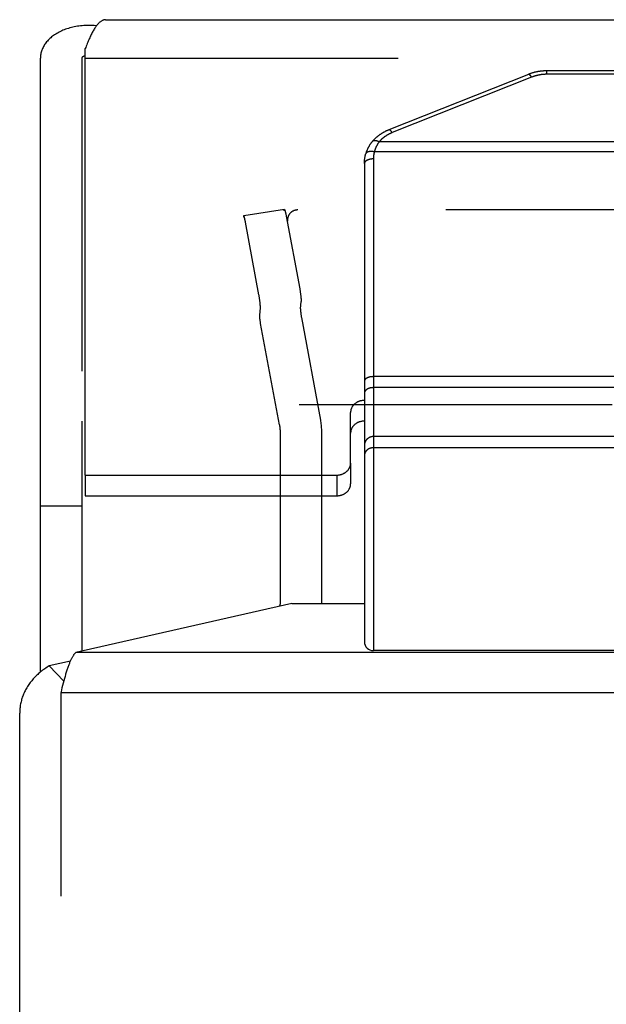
# Model space of a CAD drawing. Header units: inches. Extents: x 0 to 82.5, y 0 to 53.4.
# Tile 107 of 128: x 64 to 64.9, y 32.6 to 34. Entities that reach past the tile are written whole.
import ezdxf

# ---------------------------------------------------------------- set-up
doc = ezdxf.new("R2010")
doc.units = ezdxf.units.IN
doc.header["$LTSCALE"] = 4.538835
doc.header["$MEASUREMENT"] = 0
doc.linetypes.add('HIDDEN', pattern=[0.2, 0.1, -0.1])
doc.layers.get('0').update_dxf_attribs({"linetype": 'CONTINUOUS'})
doc.layers.add('DEFAULT_2', color=8, linetype='HIDDEN')
doc.layers.add('DOOR_ASSEMBLY', color=7, linetype='CONTINUOUS')

msp = doc.modelspace()

# ---------------------------------------------------------------- linework, layer by layer
at = {"color": 3, "linetype": 'Continuous'}
for p, q in [((64.4121, 33.3266), (64.4121, 33.1693)), ((64.4293, 33.1702), (64.1159, 33.0992)), ((64.4293, 33.1702), (64.5345, 33.1702)), ((79.953, 33.0992), (64.1159, 33.0992)), ((64.1082, 33.0869), (64.0773, 33.0799)), ((64.0945, 33.041), (64.0954, 33.0447)), ((64.0954, 33.0447), (64.0963, 33.0484)), ((64.0963, 33.0484), (64.0972, 33.0519)), ((64.0972, 33.0519), (64.098, 33.0554)), ((64.098, 33.0554), (64.0989, 33.0588)), ((79.9745, 33.041), (64.0945, 33.041)), ((64.0345, 22.7607), (64.0345, 33.0115))]:
    msp.add_line(p, q, dxfattribs=at)
at = {"color": 7, "linetype": 'Continuous'}
for p, q in [((64.4721, 33.1993), (64.4721, 33.1693)), ((64.0987, 33.0578), (64.0773, 33.0799))]:
    msp.add_line(p, q, dxfattribs=at)
at = {"color": 3, "linetype": 'Continuous'}
for points in [[(64.4118, 33.1662), (64.4119, 33.1666), (64.412, 33.1673), (64.4121, 33.168), (64.4121, 33.1686), (64.4121, 33.1693)], [(64.0989, 33.0588), (64.0998, 33.0621), (64.1003, 33.0636), (64.1007, 33.0652), (64.1012, 33.0668), (64.1016, 33.0683), (64.1021, 33.0698), (64.1025, 33.0712), (64.103, 33.0726), (64.1034, 33.074), (64.1039, 33.0754), (64.1043, 33.0767), (64.1047, 33.078), (64.1052, 33.0793), (64.1056, 33.0805), (64.1061, 33.0817), (64.1065, 33.0829), (64.107, 33.084), (64.1074, 33.0851), (64.1079, 33.0862), (64.1083, 33.0872), (64.1088, 33.0882), (64.1092, 33.0892), (64.1097, 33.0901), (64.1101, 33.091), (64.1106, 33.0918), (64.111, 33.0927), (64.1114, 33.0934), (64.1119, 33.0942), (64.1123, 33.0949), (64.1128, 33.0956), (64.1132, 33.0962), (64.1137, 33.0968), (64.1141, 33.0973), (64.1146, 33.0978), (64.115, 33.0983), (64.1155, 33.0988), (64.1159, 33.0992)], [(64.0773, 33.0799), (64.0757, 33.0789), (64.0741, 33.0779), (64.0724, 33.0768), (64.0709, 33.0757), (64.0693, 33.0747), (64.0678, 33.0735), (64.0663, 33.0724), (64.0648, 33.0712), (64.0634, 33.07), (64.062, 33.0688), (64.0606, 33.0676), (64.0593, 33.0663), (64.058, 33.0651), (64.0567, 33.0638), (64.0554, 33.0624), (64.0542, 33.0611), (64.053, 33.0598), (64.0519, 33.0584), (64.0508, 33.057), (64.0497, 33.0556), (64.0486, 33.0542), (64.0476, 33.0527), (64.0467, 33.0513), (64.0457, 33.0498), (64.0448, 33.0483), (64.0439, 33.0468), (64.0431, 33.0453), (64.0423, 33.0438), (64.0416, 33.0422), (64.0408, 33.0407), (64.0402, 33.0391), (64.0395, 33.0375), (64.0389, 33.036), (64.0383, 33.0344), (64.0378, 33.0328), (64.0373, 33.0312), (64.0369, 33.0296), (64.0365, 33.0279), (64.0361, 33.0263), (64.0357, 33.0247), (64.0354, 33.023), (64.0352, 33.0214), (64.035, 33.0197), (64.0348, 33.0181), (64.0347, 33.0164), (64.0346, 33.0148), (64.0345, 33.0131), (64.0345, 33.0115)]]:
    msp.add_lwpolyline(points, dxfattribs=at)
at = {"layer": 'DEFAULT_2', "color": 8, "linetype": 'HIDDEN'}
for p, q in [((64.4185, 33.7417), (64.3594, 33.7327)), ((64.4202, 33.7367), (64.4204, 33.736)), ((64.4204, 33.736), (64.4206, 33.7353)), ((64.4206, 33.7353), (64.4207, 33.7345)), ((64.4207, 33.7345), (64.4209, 33.7337)), ((64.4209, 33.7337), (64.421, 33.7329)), ((64.421, 33.7329), (64.4212, 33.7321)), ((64.4212, 33.7321), (64.4406, 33.6269)), ((79.631, 33.7412), (64.438, 33.7412)), ((64.3613, 33.727), (64.3612, 33.7276)), ((64.3615, 33.7262), (64.3613, 33.727)), ((64.3619, 33.7243), (64.3617, 33.7251)), ((64.362, 33.7235), (64.3619, 33.7243)), ((64.3815, 33.6179), (64.362, 33.7235)), ((64.3817, 33.617), (64.3815, 33.6179)), ((64.3818, 33.6162), (64.3817, 33.617)), ((64.382, 33.6153), (64.3818, 33.6162)), ((64.4406, 33.6269), (64.4408, 33.6261)), ((64.4408, 33.6261), (64.4409, 33.6252)), ((64.4409, 33.6252), (64.4411, 33.6243)), ((64.4411, 33.6243), (64.4412, 33.6234)), ((64.4412, 33.6234), (64.4414, 33.6225)), ((64.4414, 33.6225), (64.4415, 33.6216)), ((64.4415, 33.6216), (64.4416, 33.6207)), ((64.4416, 33.6207), (64.4417, 33.6198)), ((64.4417, 33.6198), (64.4419, 33.619)), ((64.4419, 33.619), (64.442, 33.6181)), ((64.442, 33.6181), (64.4421, 33.6172)), ((64.4422, 33.616), (64.4423, 33.6152)), ((64.3821, 33.6144), (64.382, 33.6153)), ((64.3823, 33.6135), (64.3821, 33.6144)), ((64.3824, 33.6126), (64.3823, 33.6135)), ((64.3825, 33.6117), (64.3824, 33.6126)), ((64.3827, 33.6108), (64.3825, 33.6117)), ((64.3828, 33.6099), (64.3827, 33.6108)), ((64.3829, 33.6091), (64.3828, 33.6099)), ((64.383, 33.6082), (64.3829, 33.6091)), ((64.3832, 33.6062), (64.3831, 33.607)), ((64.3833, 33.6054), (64.3832, 33.6062)), ((64.3834, 33.6046), (64.3833, 33.6054)), ((64.4418, 33.5978), (64.4427, 33.6082)), ((64.4423, 33.6152), (64.4424, 33.6144)), ((64.3827, 33.5888), (64.3836, 33.5992)), ((64.442, 33.5933), (64.4421, 33.5927)), ((64.4421, 33.5927), (64.4421, 33.5921)), ((64.4421, 33.5921), (64.4422, 33.5914)), ((64.4422, 33.5914), (64.4423, 33.5908)), ((64.4423, 33.5908), (64.4424, 33.5901)), ((64.4424, 33.5901), (64.4425, 33.5894)), ((64.4425, 33.5894), (64.4426, 33.5888)), ((64.4426, 33.5888), (64.4427, 33.5881)), ((64.4427, 33.5881), (64.4428, 33.5874)), ((64.4428, 33.5874), (64.4429, 33.5867)), ((64.383, 33.5837), (64.3829, 33.5843)), ((64.383, 33.583), (64.383, 33.5837)), ((64.3831, 33.5824), (64.383, 33.583)), ((64.3832, 33.5817), (64.3831, 33.5824)), ((64.3833, 33.5811), (64.3832, 33.5817)), ((64.3834, 33.5804), (64.3833, 33.5811)), ((64.3835, 33.5797), (64.3834, 33.5804)), ((64.3836, 33.5791), (64.3835, 33.5797)), ((64.3837, 33.5784), (64.3836, 33.5791)), ((64.3838, 33.5777), (64.3837, 33.5784)), ((64.3839, 33.5771), (64.3838, 33.5777)), ((64.384, 33.5764), (64.3839, 33.5771)), ((64.4112, 33.4293), (64.384, 33.5764)), ((64.4429, 33.5867), (64.443, 33.5861)), ((64.443, 33.5861), (64.4431, 33.5854)), ((64.4431, 33.5854), (64.4707, 33.4364)), ((64.4399, 33.4588), (79.6291, 33.4588)), ((64.4121, 33.4194), (64.4121, 33.3266)), ((64.4721, 33.4194), (64.4721, 33.1993)), ((64.0945, 22.7607), (64.0945, 33.041))]:
    msp.add_line(p, q, dxfattribs=at)
for points in [[(64.3594, 33.7327), (64.3594, 33.7327), (64.3593, 33.7327), (64.3593, 33.7327), (64.3593, 33.7326), (64.3592, 33.7326), (64.3592, 33.7325), (64.3592, 33.7324), (64.3592, 33.7323), (64.3591, 33.7322), (64.3591, 33.7321), (64.3591, 33.732), (64.3591, 33.7318), (64.3591, 33.7317), (64.3591, 33.7315), (64.3591, 33.7313), (64.359, 33.7311), (64.359, 33.7309), (64.359, 33.7307)], [(64.3612, 33.7276), (64.3611, 33.728), (64.361, 33.7283), (64.3609, 33.7286), (64.3609, 33.7289), (64.3608, 33.7292), (64.3607, 33.7295), (64.3606, 33.7298), (64.3606, 33.73), (64.3605, 33.7303), (64.3604, 33.7305), (64.3604, 33.7307), (64.3603, 33.731), (64.3602, 33.7312), (64.3602, 33.7314), (64.3601, 33.7315), (64.36, 33.7317), (64.36, 33.7319), (64.3599, 33.732), (64.3599, 33.7321), (64.3598, 33.7322), (64.3597, 33.7324), (64.3597, 33.7324), (64.3596, 33.7325), (64.3596, 33.7326), (64.3595, 33.7326), (64.3595, 33.7327), (64.3595, 33.7327), (64.3594, 33.7327), (64.3594, 33.7327)], [(64.4181, 33.7397), (64.4181, 33.7399), (64.4181, 33.7401), (64.4181, 33.7403), (64.4182, 33.7405), (64.4182, 33.7407), (64.4182, 33.7408), (64.4182, 33.741), (64.4182, 33.7411), (64.4182, 33.7412), (64.4182, 33.7413), (64.4183, 33.7414), (64.4183, 33.7415), (64.4183, 33.7416), (64.4184, 33.7416), (64.4184, 33.7417), (64.4184, 33.7417), (64.4185, 33.7417), (64.4185, 33.7417)], [(64.4185, 33.7417), (64.4185, 33.7417), (64.4185, 33.7417), (64.4186, 33.7417), (64.4186, 33.7417), (64.4187, 33.7416), (64.4187, 33.7415), (64.4188, 33.7415), (64.4188, 33.7414), (64.4189, 33.7413), (64.4189, 33.7412), (64.419, 33.741), (64.4191, 33.7409), (64.4191, 33.7407), (64.4192, 33.7406), (64.4192, 33.7404), (64.4193, 33.7402), (64.4194, 33.74), (64.4194, 33.7398), (64.4195, 33.7395), (64.4196, 33.7393), (64.4197, 33.739), (64.4197, 33.7388), (64.4198, 33.7385), (64.4199, 33.7382), (64.4199, 33.7379), (64.42, 33.7376), (64.4201, 33.7373), (64.4202, 33.737), (64.4202, 33.7367)], [(64.438, 33.7412), (64.4375, 33.7412), (64.4371, 33.7412), (64.4366, 33.7412), (64.4362, 33.7411), (64.4357, 33.7411), (64.4353, 33.741), (64.4349, 33.7409), (64.4344, 33.7408), (64.434, 33.7407), (64.4336, 33.7406), (64.4331, 33.7405), (64.4327, 33.7403), (64.4323, 33.7402), (64.4319, 33.74), (64.4315, 33.7398), (64.4311, 33.7396), (64.4307, 33.7394), (64.4303, 33.7392), (64.4299, 33.739), (64.4295, 33.7388), (64.4291, 33.7385), (64.4288, 33.7383), (64.4284, 33.738), (64.4281, 33.7377), (64.4278, 33.7374), (64.4274, 33.7371), (64.4271, 33.7368), (64.4268, 33.7365), (64.4265, 33.7362), (64.4262, 33.7359), (64.426, 33.7355), (64.4257, 33.7352), (64.4254, 33.7348), (64.4252, 33.7345), (64.425, 33.7341), (64.4248, 33.7338), (64.4245, 33.7334), (64.4244, 33.733), (64.4242, 33.7326), (64.424, 33.7322), (64.4238, 33.7318), (64.4237, 33.7314), (64.4236, 33.731), (64.4235, 33.7306), (64.4233, 33.7302), (64.4233, 33.7298), (64.4232, 33.7294), (64.4231, 33.7289), (64.4231, 33.7285), (64.423, 33.7281), (64.423, 33.7277), (64.423, 33.7272), (64.423, 33.7271)], [(64.3617, 33.7251), (64.3616, 33.7255), (64.3615, 33.7262)], [(64.423, 33.7271), (64.423, 33.7268), (64.423, 33.7264), (64.423, 33.726), (64.4231, 33.7256), (64.4231, 33.7251), (64.4232, 33.7247)], [(64.4421, 33.6172), (64.4422, 33.6164), (64.4422, 33.616)], [(64.3831, 33.607), (64.3831, 33.6074), (64.383, 33.6082)], [(64.3836, 33.5992), (64.3836, 33.5994), (64.3836, 33.5996), (64.3836, 33.5997), (64.3836, 33.5999), (64.3836, 33.6002), (64.3836, 33.6004), (64.3836, 33.6006), (64.3836, 33.6009), (64.3836, 33.6011), (64.3836, 33.6014), (64.3836, 33.6017), (64.3836, 33.602), (64.3836, 33.6023), (64.3835, 33.6026), (64.3835, 33.6029), (64.3835, 33.6032), (64.3835, 33.6036), (64.3834, 33.6039), (64.3834, 33.6046)], [(64.4424, 33.6144), (64.4425, 33.6137), (64.4425, 33.6133)], [(64.4425, 33.6133), (64.4426, 33.6126), (64.4426, 33.6122), (64.4426, 33.6119), (64.4426, 33.6116), (64.4426, 33.6113), (64.4427, 33.611), (64.4427, 33.6107), (64.4427, 33.6104), (64.4427, 33.6101), (64.4427, 33.6099), (64.4427, 33.6096), (64.4427, 33.6094), (64.4427, 33.6092), (64.4427, 33.609), (64.4427, 33.6088), (64.4427, 33.6086), (64.4427, 33.6084), (64.4427, 33.6082)], [(64.3829, 33.5843), (64.3829, 33.5848), (64.3828, 33.5851), (64.3828, 33.5854), (64.3828, 33.5857), (64.3828, 33.5859), (64.3827, 33.5862), (64.3827, 33.5864), (64.3827, 33.5867), (64.3827, 33.5869), (64.3827, 33.5871), (64.3827, 33.5873), (64.3827, 33.5875), (64.3827, 33.5877), (64.3827, 33.5879), (64.3827, 33.5881), (64.3827, 33.5883), (64.3827, 33.5884), (64.3827, 33.5886), (64.3827, 33.5887), (64.3827, 33.5888)], [(64.4418, 33.5978), (64.4418, 33.5977), (64.4418, 33.5976), (64.4418, 33.5974), (64.4417, 33.5973), (64.4417, 33.5971), (64.4417, 33.5969), (64.4418, 33.5968), (64.4418, 33.5966), (64.4418, 33.5964), (64.4418, 33.5961), (64.4418, 33.5959), (64.4418, 33.5957), (64.4418, 33.5955), (64.4418, 33.5952), (64.4418, 33.595), (64.4419, 33.5947), (64.4419, 33.5944), (64.4419, 33.5941), (64.4419, 33.5939), (64.442, 33.5933)], [(64.4707, 33.4364), (64.471, 33.4346), (64.4712, 33.4327), (64.4715, 33.4308), (64.4717, 33.4289), (64.4718, 33.427), (64.472, 33.4251), (64.4721, 33.4232), (64.4721, 33.4213), (64.4721, 33.4194)], [(64.4112, 33.4293), (64.4114, 33.4281), (64.4116, 33.4268), (64.4118, 33.4256), (64.4119, 33.4244), (64.412, 33.4231), (64.4121, 33.4219), (64.4121, 33.4206), (64.4121, 33.4194)]]:
    msp.add_lwpolyline(points, dxfattribs=at)
at = {"layer": 'DOOR_ASSEMBLY', "color": 3, "linetype": 'Continuous'}
for p, q in [((64.1591, 34.0171), (79.9098, 34.0171)), ((64.1295, 33.3566), (64.1295, 33.9751)), ((64.0645, 33.0709), (64.0645, 33.9611)), ((64.5145, 33.374), (64.5145, 33.4476)), ((64.1295, 33.3566), (64.4945, 33.3566))]:
    msp.add_line(p, q, dxfattribs=at)
at = {"layer": 'DOOR_ASSEMBLY', "color": 8, "linetype": 'HIDDEN'}
for p, q in [((64.1245, 33.9611), (64.1245, 33.4346)), ((64.1295, 33.9611), (79.9395, 33.9611))]:
    msp.add_line(p, q, dxfattribs=at)
at = {"layer": 'DOOR_ASSEMBLY', "color": 7, "linetype": 'Continuous'}
for p, q in [((64.7723, 33.9378), (64.57, 33.8573)), ((64.7771, 33.9338), (64.5748, 33.8533)), ((64.7992, 33.9379), (64.7992, 33.9429)), ((65.7697, 33.9429), (64.7992, 33.9429)), ((65.7697, 33.9379), (64.7992, 33.9379)), ((66.0132, 33.8399), (64.5558, 33.8399)), ((66.02, 33.8255), (64.5489, 33.8255)), ((64.5345, 33.8086), (64.5345, 33.115)), ((64.5475, 33.8151), (64.5475, 33.102)), ((66.0215, 33.4994), (64.5473, 33.4994)), ((66.0215, 33.4835), (64.5475, 33.4835)), ((64.1245, 33.4346), (64.1245, 33.1011)), ((64.9095, 33.4124), (64.5475, 33.4124)), ((64.5349, 33.3878), (64.5348, 33.3876)), ((64.5348, 33.3876), (64.5348, 33.3874)), ((64.535, 33.3881), (64.5349, 33.3879)), ((64.5349, 33.3879), (64.5349, 33.3877)), ((64.5351, 33.3883), (64.535, 33.3881)), ((64.5352, 33.3887), (64.5351, 33.3885)), ((64.5351, 33.3885), (64.5351, 33.3883)), ((64.5353, 33.3888), (64.5352, 33.3886)), ((64.5354, 33.3892), (64.5353, 33.389)), ((64.5353, 33.389), (64.5353, 33.3888)), ((64.5355, 33.3894), (64.5354, 33.3892)), ((64.9095, 33.3962), (64.5475, 33.3962)), ((64.9095, 33.3962), (64.5475, 33.3962)), ((64.5145, 33.374), (64.5145, 33.344)), ((64.5346, 33.3863), (64.5345, 33.3861)), ((64.5345, 33.3861), (64.5345, 33.3859)), ((64.5345, 33.3859), (64.5345, 33.3857)), ((64.5345, 33.3857), (64.5345, 33.3855)), ((64.5345, 33.3855), (64.5345, 33.3853)), ((64.5345, 33.3853), (64.5345, 33.3851)), ((64.5345, 33.3851), (64.5345, 33.3849)), ((64.5347, 33.3868), (64.5346, 33.3866)), ((64.5346, 33.3866), (64.5346, 33.3864)), ((64.5346, 33.3865), (64.5346, 33.3863)), ((64.5348, 33.3874), (64.5347, 33.3872)), ((64.5347, 33.3872), (64.5347, 33.387)), ((64.5347, 33.387), (64.5347, 33.3868)), ((64.1295, 33.3566), (64.1295, 33.3266)), ((64.4945, 33.3566), (64.4945, 33.3266)), ((64.1295, 33.3266), (64.4945, 33.3266)), ((64.1245, 33.3116), (64.0645, 33.3116)), ((64.9095, 33.102), (64.5475, 33.102))]:
    msp.add_line(p, q, dxfattribs=at)
at = {"layer": 'DOOR_ASSEMBLY', "color": 3, "linetype": 'Continuous'}
for points in [[(64.1591, 34.0171), (64.1589, 34.0171), (64.1581, 34.0171), (64.1574, 34.017), (64.1566, 34.0168), (64.1559, 34.0166), (64.1552, 34.0163), (64.1544, 34.016), (64.1537, 34.0156), (64.153, 34.0152), (64.1522, 34.0147), (64.1515, 34.0142), (64.1508, 34.0136), (64.15, 34.0129), (64.1493, 34.0122), (64.1486, 34.0115), (64.1478, 34.0106), (64.1471, 34.0098), (64.1464, 34.0089), (64.1456, 34.0079), (64.1449, 34.0069), (64.1442, 34.0058), (64.1434, 34.0047), (64.1427, 34.0036), (64.142, 34.0024), (64.1412, 34.0011), (64.1405, 33.9998), (64.1398, 33.9985), (64.139, 33.9971), (64.1383, 33.9956), (64.1376, 33.9941), (64.1368, 33.9926), (64.1361, 33.991), (64.1354, 33.9894), (64.1346, 33.9878), (64.1339, 33.9861), (64.1331, 33.9843), (64.1324, 33.9826), (64.1317, 33.9807), (64.1309, 33.9789), (64.1302, 33.977), (64.1295, 33.9751)], [(64.1459, 34.0083), (64.1449, 34.0084), (64.1424, 34.0085), (64.1399, 34.0087), (64.1373, 34.0087), (64.1349, 34.0087), (64.1324, 34.0087), (64.13, 34.0086), (64.1275, 34.0085), (64.1252, 34.0083), (64.1228, 34.0081), (64.1205, 34.0078), (64.1182, 34.0075), (64.1159, 34.0071), (64.1137, 34.0067), (64.1115, 34.0062), (64.1094, 34.0057), (64.1072, 34.0051), (64.1052, 34.0045), (64.1031, 34.0039), (64.1011, 34.0032), (64.0992, 34.0025), (64.0973, 34.0017), (64.0954, 34.0009), (64.0936, 34.0001), (64.0918, 33.9992), (64.0901, 33.9983), (64.0884, 33.9973), (64.0868, 33.9963), (64.0852, 33.9953), (64.0837, 33.9943), (64.0823, 33.9932), (64.0808, 33.9921), (64.0795, 33.9909), (64.0782, 33.9898), (64.0769, 33.9886), (64.0757, 33.9874), (64.0746, 33.9861), (64.0735, 33.9849), (64.0725, 33.9836), (64.0715, 33.9823), (64.0706, 33.981), (64.0698, 33.9796), (64.069, 33.9783), (64.0683, 33.9769), (64.0676, 33.9755), (64.067, 33.9741), (64.0665, 33.9727), (64.066, 33.9713), (64.0656, 33.9698), (64.0653, 33.9684), (64.065, 33.9669), (64.0648, 33.9655), (64.0646, 33.964), (64.0645, 33.9626), (64.0645, 33.9611)], [(64.5345, 33.4649), (64.5338, 33.4649), (64.5331, 33.4648), (64.5324, 33.4648), (64.5318, 33.4647), (64.5311, 33.4646), (64.5304, 33.4645), (64.5297, 33.4644), (64.5291, 33.4642), (64.5284, 33.4641), (64.5278, 33.4639), (64.5271, 33.4637), (64.5265, 33.4635), (64.5259, 33.4632), (64.5253, 33.4629), (64.5247, 33.4627), (64.5241, 33.4624), (64.5235, 33.462), (64.5229, 33.4617), (64.5224, 33.4614), (64.5219, 33.461), (64.5213, 33.4606), (64.5208, 33.4602), (64.5203, 33.4598), (64.5199, 33.4594), (64.5194, 33.4589), (64.519, 33.4585), (64.5185, 33.458), (64.5181, 33.4576), (64.5178, 33.4571), (64.5174, 33.4566), (64.517, 33.4561), (64.5167, 33.4555), (64.5164, 33.455), (64.5161, 33.4545), (64.5159, 33.4539), (64.5156, 33.4534), (64.5154, 33.4528), (64.5152, 33.4522), (64.515, 33.4517), (64.5149, 33.4511), (64.5148, 33.4505), (64.5147, 33.4499), (64.5146, 33.4493), (64.5145, 33.4487), (64.5145, 33.4482), (64.5145, 33.4476)], [(64.4945, 33.3566), (64.4952, 33.3566), (64.4958, 33.3567), (64.4965, 33.3567), (64.4972, 33.3568), (64.4979, 33.3569), (64.4985, 33.357), (64.4992, 33.3571), (64.4999, 33.3573), (64.5005, 33.3574), (64.5012, 33.3576), (64.5018, 33.3578), (64.5024, 33.3581), (64.5031, 33.3583), (64.5037, 33.3586), (64.5043, 33.3589), (64.5049, 33.3592), (64.5054, 33.3595), (64.506, 33.3598), (64.5066, 33.3602), (64.5071, 33.3605), (64.5076, 33.3609), (64.5081, 33.3613), (64.5086, 33.3617), (64.5091, 33.3621), (64.5096, 33.3626), (64.51, 33.363), (64.5104, 33.3635), (64.5108, 33.364), (64.5112, 33.3645), (64.5116, 33.365), (64.5119, 33.3655), (64.5122, 33.366), (64.5125, 33.3665), (64.5128, 33.3671), (64.5131, 33.3676), (64.5133, 33.3682), (64.5135, 33.3687), (64.5137, 33.3693), (64.5139, 33.3699), (64.5141, 33.3704), (64.5142, 33.371), (64.5143, 33.3716), (64.5144, 33.3722), (64.5144, 33.3728), (64.5145, 33.3734), (64.5145, 33.374)]]:
    msp.add_lwpolyline(points, dxfattribs=at)
at = {"layer": 'DOOR_ASSEMBLY', "color": 7, "linetype": 'Continuous'}
for points in [[(64.1295, 33.9646), (64.1292, 33.9646), (64.1287, 33.9644), (64.1282, 33.9643), (64.1278, 33.9641), (64.1273, 33.964), (64.1269, 33.9638), (64.1266, 33.9636), (64.1262, 33.9634), (64.1259, 33.9633), (64.1257, 33.9631), (64.1254, 33.9629), (64.1252, 33.9626), (64.125, 33.9624), (64.1248, 33.9622), (64.1247, 33.962), (64.1246, 33.9618), (64.1245, 33.9616), (64.1245, 33.9613), (64.1245, 33.9611)], [(64.7992, 33.9429), (64.7986, 33.9429), (64.7979, 33.9429), (64.7972, 33.9429), (64.7965, 33.9429), (64.7958, 33.9428), (64.7951, 33.9428), (64.7944, 33.9428), (64.7937, 33.9427), (64.793, 33.9427), (64.7923, 33.9426), (64.7916, 33.9425), (64.7909, 33.9425), (64.7902, 33.9424), (64.7895, 33.9423), (64.7889, 33.9422), (64.7882, 33.9421), (64.7875, 33.942), (64.7868, 33.9419), (64.7861, 33.9418), (64.7854, 33.9416), (64.7848, 33.9415), (64.7841, 33.9414), (64.7834, 33.9412), (64.7827, 33.9411), (64.7821, 33.9409), (64.7814, 33.9408), (64.7807, 33.9406), (64.7801, 33.9404), (64.7794, 33.9402), (64.7787, 33.94), (64.7781, 33.9399), (64.7774, 33.9397), (64.7768, 33.9394), (64.7761, 33.9392), (64.7755, 33.939), (64.7748, 33.9388), (64.7742, 33.9386), (64.7735, 33.9383), (64.7729, 33.9381), (64.7723, 33.9378)], [(64.7771, 33.9338), (64.777, 33.9339), (64.7769, 33.9341), (64.7768, 33.9342), (64.7767, 33.9344), (64.7766, 33.9345), (64.7765, 33.9346), (64.7764, 33.9348), (64.7763, 33.9349), (64.7762, 33.935), (64.7761, 33.9352), (64.776, 33.9353), (64.7759, 33.9354), (64.7758, 33.9356), (64.7757, 33.9357), (64.7756, 33.9358), (64.7755, 33.9359), (64.7754, 33.936), (64.7753, 33.9361), (64.7753, 33.9362), (64.7752, 33.9363), (64.7751, 33.9364), (64.775, 33.9365), (64.7749, 33.9366), (64.7748, 33.9367), (64.7747, 33.9368), (64.7746, 33.9369), (64.7745, 33.937), (64.7744, 33.937), (64.7743, 33.9371), (64.7743, 33.9372), (64.7742, 33.9373), (64.7741, 33.9373), (64.774, 33.9374), (64.7739, 33.9374), (64.7738, 33.9375), (64.7738, 33.9375), (64.7737, 33.9376), (64.7736, 33.9376), (64.7735, 33.9377), (64.7734, 33.9377), (64.7734, 33.9378), (64.7733, 33.9378), (64.7732, 33.9378), (64.7731, 33.9378), (64.7731, 33.9379), (64.773, 33.9379), (64.7729, 33.9379), (64.7729, 33.9379), (64.7728, 33.9379), (64.7727, 33.9379), (64.7727, 33.9379), (64.7726, 33.9379), (64.7725, 33.9379), (64.7725, 33.9379), (64.7724, 33.9379), (64.7724, 33.9379), (64.7723, 33.9378)], [(64.7992, 33.9379), (64.7987, 33.9379), (64.7981, 33.9379), (64.7976, 33.9379), (64.797, 33.9379), (64.7965, 33.9379), (64.796, 33.9378), (64.7954, 33.9378), (64.7949, 33.9378), (64.7943, 33.9377), (64.7938, 33.9377), (64.7932, 33.9376), (64.7927, 33.9376), (64.7922, 33.9375), (64.7916, 33.9375), (64.7911, 33.9374), (64.7905, 33.9373), (64.79, 33.9372), (64.7895, 33.9371), (64.7889, 33.9371), (64.7884, 33.937), (64.7879, 33.9369), (64.7873, 33.9368), (64.7868, 33.9367), (64.7863, 33.9365), (64.7857, 33.9364), (64.7852, 33.9363), (64.7847, 33.9362), (64.7842, 33.9361), (64.7837, 33.9359), (64.7831, 33.9358), (64.7826, 33.9356), (64.7821, 33.9355), (64.7816, 33.9353), (64.7811, 33.9352), (64.7806, 33.935), (64.7801, 33.9348), (64.7796, 33.9347), (64.7791, 33.9345), (64.7786, 33.9343), (64.7781, 33.9341), (64.7776, 33.934), (64.7771, 33.9338)], [(64.57, 33.8573), (64.5694, 33.8571), (64.5688, 33.8568), (64.5682, 33.8566), (64.5676, 33.8563), (64.5669, 33.856), (64.5663, 33.8557), (64.5657, 33.8554), (64.5651, 33.8552), (64.5645, 33.8549), (64.5639, 33.8545), (64.5633, 33.8542), (64.5627, 33.8539), (64.5622, 33.8536), (64.5616, 33.8533), (64.561, 33.8529), (64.5604, 33.8526), (64.5599, 33.8522), (64.5593, 33.8519), (64.5588, 33.8515), (64.5582, 33.8512), (64.5577, 33.8508), (64.5571, 33.8505), (64.5566, 33.8501), (64.5561, 33.8497), (64.5555, 33.8493), (64.555, 33.8489), (64.5545, 33.8485), (64.554, 33.8481), (64.5535, 33.8477), (64.553, 33.8473), (64.5525, 33.8469), (64.552, 33.8465), (64.5515, 33.8461), (64.551, 33.8456), (64.5506, 33.8452), (64.5501, 33.8448), (64.5496, 33.8443), (64.5492, 33.8439), (64.5487, 33.8434), (64.5483, 33.843), (64.5479, 33.8425), (64.5474, 33.8421), (64.547, 33.8416), (64.5466, 33.8411), (64.5462, 33.8407), (64.5458, 33.8402)], [(64.5748, 33.8533), (64.5744, 33.8531), (64.5739, 33.8529), (64.5734, 33.8527), (64.5729, 33.8525), (64.5725, 33.8522), (64.572, 33.852), (64.5716, 33.8518), (64.5711, 33.8516), (64.5706, 33.8514), (64.5702, 33.8511), (64.5697, 33.8509), (64.5693, 33.8507), (64.5689, 33.8504), (64.5684, 33.8502), (64.568, 33.8499), (64.5676, 33.8497), (64.5671, 33.8494), (64.5667, 33.8492), (64.5663, 33.8489), (64.5659, 33.8487), (64.5654, 33.8484), (64.565, 33.8481), (64.5646, 33.8478), (64.5642, 33.8476), (64.5638, 33.8473), (64.5634, 33.847), (64.563, 33.8467), (64.5626, 33.8464), (64.5623, 33.8461), (64.5619, 33.8458), (64.5615, 33.8455), (64.5611, 33.8452), (64.5608, 33.8449), (64.5604, 33.8446), (64.56, 33.8442), (64.5597, 33.8439), (64.5593, 33.8436), (64.559, 33.8433), (64.5586, 33.8429), (64.5583, 33.8426), (64.558, 33.8423), (64.5577, 33.8419), (64.5573, 33.8416), (64.557, 33.8413), (64.5567, 33.8409), (64.5564, 33.8406), (64.5561, 33.8402), (64.5558, 33.8399)], [(64.5748, 33.8533), (64.5747, 33.8534), (64.5746, 33.8536), (64.5745, 33.8537), (64.5744, 33.8539), (64.5743, 33.854), (64.5743, 33.8541), (64.5742, 33.8543), (64.5741, 33.8544), (64.574, 33.8545), (64.5739, 33.8547), (64.5738, 33.8548), (64.5737, 33.8549), (64.5736, 33.855), (64.5735, 33.8552), (64.5734, 33.8553), (64.5733, 33.8554), (64.5732, 33.8555), (64.5731, 33.8556), (64.573, 33.8557), (64.5729, 33.8558), (64.5728, 33.8559), (64.5727, 33.856), (64.5726, 33.8561), (64.5725, 33.8562), (64.5724, 33.8563), (64.5724, 33.8564), (64.5723, 33.8565), (64.5722, 33.8565), (64.5721, 33.8566), (64.572, 33.8567), (64.5719, 33.8567), (64.5718, 33.8568), (64.5718, 33.8569), (64.5717, 33.8569), (64.5716, 33.857), (64.5715, 33.857), (64.5714, 33.8571), (64.5713, 33.8571), (64.5713, 33.8572), (64.5712, 33.8572), (64.5711, 33.8572), (64.571, 33.8573), (64.571, 33.8573), (64.5709, 33.8573), (64.5708, 33.8574), (64.5707, 33.8574), (64.5707, 33.8574), (64.5706, 33.8574), (64.5705, 33.8574), (64.5705, 33.8574), (64.5704, 33.8574), (64.5703, 33.8574), (64.5703, 33.8574), (64.5702, 33.8574), (64.5702, 33.8574), (64.5701, 33.8574), (64.57, 33.8573), (64.57, 33.8573)], [(64.5458, 33.8402), (64.5454, 33.8398), (64.5451, 33.8393), (64.5447, 33.8388), (64.5443, 33.8383), (64.544, 33.8379), (64.5436, 33.8374), (64.5433, 33.8369), (64.5429, 33.8364), (64.5426, 33.8359), (64.5423, 33.8354), (64.542, 33.8349), (64.5416, 33.8344), (64.5413, 33.8339), (64.541, 33.8334), (64.5407, 33.8329), (64.5405, 33.8323), (64.5402, 33.8318), (64.5399, 33.8313), (64.5396, 33.8308), (64.5394, 33.8302), (64.5391, 33.8297), (64.5389, 33.8292), (64.5386, 33.8286), (64.5384, 33.8281), (64.5382, 33.8276), (64.538, 33.827), (64.5377, 33.8265), (64.5375, 33.8259), (64.5373, 33.8253), (64.5371, 33.8248), (64.537, 33.8242), (64.5368, 33.8237), (64.5366, 33.8231), (64.5364, 33.8225)], [(64.5558, 33.8399), (64.5556, 33.8399), (64.5554, 33.84), (64.5552, 33.8401), (64.5551, 33.8402), (64.5549, 33.8403), (64.5547, 33.8404), (64.5545, 33.8405), (64.5543, 33.8405), (64.5542, 33.8406), (64.554, 33.8407), (64.5538, 33.8407), (64.5536, 33.8408), (64.5535, 33.8409), (64.5533, 33.8409), (64.5531, 33.841), (64.5529, 33.8411), (64.5528, 33.8411), (64.5526, 33.8412), (64.5524, 33.8412), (64.5522, 33.8413), (64.5521, 33.8413), (64.5519, 33.8413), (64.5517, 33.8414), (64.5516, 33.8414), (64.5514, 33.8414), (64.5512, 33.8415), (64.5511, 33.8415), (64.5509, 33.8415), (64.5508, 33.8416), (64.5506, 33.8416), (64.5504, 33.8416), (64.5503, 33.8416), (64.5501, 33.8416), (64.55, 33.8416), (64.5498, 33.8416), (64.5497, 33.8416), (64.5495, 33.8416), (64.5494, 33.8416), (64.5492, 33.8416), (64.5491, 33.8416), (64.549, 33.8416), (64.5488, 33.8416), (64.5487, 33.8416), (64.5485, 33.8416), (64.5484, 33.8416), (64.5483, 33.8415), (64.5481, 33.8415), (64.548, 33.8415), (64.5479, 33.8415), (64.5478, 33.8414), (64.5477, 33.8414), (64.5475, 33.8413), (64.5474, 33.8413), (64.5473, 33.8413), (64.5472, 33.8412), (64.5471, 33.8412), (64.547, 33.8411), (64.5469, 33.8411), (64.5468, 33.841), (64.5467, 33.8409), (64.5466, 33.8409), (64.5465, 33.8408), (64.5464, 33.8407), (64.5463, 33.8407), (64.5462, 33.8406), (64.5461, 33.8405), (64.5461, 33.8405), (64.546, 33.8404), (64.5459, 33.8403), (64.5458, 33.8402)], [(64.5558, 33.8399), (64.5555, 33.8395), (64.5552, 33.839), (64.5549, 33.8386), (64.5546, 33.8382), (64.5543, 33.8378), (64.5541, 33.8374), (64.5538, 33.837), (64.5536, 33.8365), (64.5533, 33.8361), (64.553, 33.8357), (64.5528, 33.8352), (64.5526, 33.8348), (64.5523, 33.8344), (64.5521, 33.8339), (64.5519, 33.8335), (64.5517, 33.833), (64.5515, 33.8326), (64.5512, 33.8321), (64.551, 33.8317), (64.5509, 33.8312), (64.5507, 33.8307), (64.5505, 33.8303), (64.5503, 33.8298), (64.5501, 33.8293), (64.55, 33.8289), (64.5498, 33.8284), (64.5496, 33.8279), (64.5495, 33.8274), (64.5493, 33.8269), (64.5492, 33.8264), (64.5491, 33.826), (64.5489, 33.8255)], [(64.5345, 33.8086), (64.5345, 33.8092), (64.5345, 33.8098), (64.5345, 33.8104), (64.5345, 33.811), (64.5346, 33.8116), (64.5346, 33.8121), (64.5346, 33.8127), (64.5347, 33.8133), (64.5348, 33.8139), (64.5348, 33.8145), (64.5349, 33.8151), (64.535, 33.8156), (64.5351, 33.8162), (64.5351, 33.8168), (64.5352, 33.8174), (64.5354, 33.818), (64.5355, 33.8185), (64.5356, 33.8191), (64.5357, 33.8197), (64.5358, 33.8203), (64.536, 33.8208), (64.5361, 33.8214), (64.5363, 33.822), (64.5364, 33.8225)], [(64.5489, 33.8255), (64.5487, 33.8255), (64.5485, 33.8255), (64.5483, 33.8256), (64.5481, 33.8256), (64.5479, 33.8257), (64.5477, 33.8257), (64.5475, 33.8257), (64.5473, 33.8258), (64.547, 33.8258), (64.5468, 33.8258), (64.5466, 33.8258), (64.5464, 33.8259), (64.5462, 33.8259), (64.546, 33.8259), (64.5458, 33.8259), (64.5456, 33.8259), (64.5454, 33.826), (64.5452, 33.826), (64.545, 33.826), (64.5448, 33.826), (64.5446, 33.826), (64.5444, 33.826), (64.5442, 33.826), (64.544, 33.826), (64.5438, 33.826), (64.5436, 33.826), (64.5434, 33.826), (64.5432, 33.826), (64.5431, 33.826), (64.5429, 33.826), (64.5427, 33.826), (64.5425, 33.8259), (64.5423, 33.8259), (64.5421, 33.8259), (64.542, 33.8259), (64.5418, 33.8259), (64.5416, 33.8258), (64.5415, 33.8258), (64.5413, 33.8258), (64.5411, 33.8257), (64.541, 33.8257), (64.5408, 33.8257), (64.5406, 33.8256), (64.5405, 33.8256), (64.5403, 33.8256), (64.5402, 33.8255), (64.54, 33.8255), (64.5399, 33.8254), (64.5397, 33.8254), (64.5396, 33.8253), (64.5394, 33.8253), (64.5393, 33.8252), (64.5392, 33.8252), (64.539, 33.8251), (64.5389, 33.8251), (64.5388, 33.825), (64.5387, 33.8249), (64.5385, 33.8249), (64.5384, 33.8248), (64.5383, 33.8247), (64.5382, 33.8247), (64.5381, 33.8246), (64.538, 33.8245), (64.5379, 33.8245), (64.5378, 33.8244), (64.5377, 33.8243), (64.5376, 33.8242), (64.5375, 33.8242), (64.5374, 33.8241), (64.5373, 33.824), (64.5372, 33.8239), (64.5372, 33.8238), (64.5371, 33.8237), (64.537, 33.8237), (64.5369, 33.8236), (64.5369, 33.8235), (64.5368, 33.8234), (64.5368, 33.8233), (64.5367, 33.8232), (64.5367, 33.8231), (64.5366, 33.823), (64.5366, 33.8229), (64.5365, 33.8228), (64.5365, 33.8227), (64.5365, 33.8226), (64.5364, 33.8225)], [(64.5489, 33.8255), (64.5488, 33.825), (64.5487, 33.8245), (64.5486, 33.8241), (64.5485, 33.8236), (64.5484, 33.8231), (64.5483, 33.8227), (64.5482, 33.8222), (64.5481, 33.8217), (64.548, 33.8213), (64.5479, 33.8208), (64.5478, 33.8203), (64.5478, 33.8199), (64.5477, 33.8194), (64.5477, 33.8189), (64.5476, 33.8184), (64.5476, 33.818), (64.5476, 33.8175), (64.5475, 33.817), (64.5475, 33.8166), (64.5475, 33.8161), (64.5475, 33.8156), (64.5475, 33.8151)], [(64.5475, 33.8151), (64.5473, 33.8151), (64.547, 33.8151), (64.5468, 33.8151), (64.5466, 33.8151), (64.5464, 33.8151), (64.5462, 33.8151), (64.546, 33.8151), (64.5457, 33.8151), (64.5455, 33.8151), (64.5453, 33.815), (64.5451, 33.815), (64.5449, 33.815), (64.5447, 33.815), (64.5445, 33.815), (64.5443, 33.8149), (64.544, 33.8149), (64.5438, 33.8149), (64.5436, 33.8148), (64.5434, 33.8148), (64.5432, 33.8148), (64.543, 33.8147), (64.5428, 33.8147), (64.5426, 33.8147), (64.5424, 33.8146), (64.5422, 33.8146), (64.542, 33.8145), (64.5418, 33.8145), (64.5416, 33.8144), (64.5414, 33.8144), (64.5412, 33.8143), (64.541, 33.8143), (64.5409, 33.8142), (64.5407, 33.8142), (64.5405, 33.8141), (64.5403, 33.8141), (64.5401, 33.814), (64.5399, 33.8139), (64.5398, 33.8139), (64.5396, 33.8138), (64.5394, 33.8137), (64.5393, 33.8137), (64.5391, 33.8136), (64.5389, 33.8135), (64.5388, 33.8135), (64.5386, 33.8134), (64.5384, 33.8133), (64.5383, 33.8132), (64.5381, 33.8131), (64.538, 33.8131), (64.5378, 33.813), (64.5377, 33.8129), (64.5376, 33.8128), (64.5374, 33.8127), (64.5373, 33.8127), (64.5371, 33.8126), (64.537, 33.8125), (64.5369, 33.8124), (64.5368, 33.8123), (64.5366, 33.8122), (64.5365, 33.8121), (64.5364, 33.812), (64.5363, 33.8119), (64.5362, 33.8118), (64.5361, 33.8118), (64.536, 33.8117), (64.5359, 33.8116), (64.5358, 33.8115), (64.5357, 33.8114), (64.5356, 33.8113), (64.5355, 33.8112), (64.5354, 33.8111), (64.5353, 33.811), (64.5353, 33.8109), (64.5352, 33.8108), (64.5351, 33.8107), (64.5351, 33.8106), (64.535, 33.8105), (64.5349, 33.8103), (64.5349, 33.8102), (64.5348, 33.8101), (64.5348, 33.81), (64.5347, 33.8099), (64.5347, 33.8098), (64.5347, 33.8097), (64.5346, 33.8096), (64.5346, 33.8095), (64.5346, 33.8094), (64.5345, 33.8093), (64.5345, 33.8092), (64.5345, 33.8091), (64.5345, 33.809), (64.5345, 33.8088), (64.5345, 33.8087), (64.5345, 33.8086)], [(64.5473, 33.4994), (64.547, 33.4994), (64.5468, 33.4994), (64.5466, 33.4994), (64.5464, 33.4993), (64.5462, 33.4993), (64.546, 33.4993), (64.5457, 33.4993), (64.5455, 33.4993), (64.5453, 33.4993), (64.5451, 33.4993), (64.5449, 33.4992), (64.5447, 33.4992), (64.5445, 33.4992), (64.5443, 33.4992), (64.544, 33.4991), (64.5438, 33.4991), (64.5436, 33.4991), (64.5434, 33.499), (64.5432, 33.499), (64.543, 33.499), (64.5428, 33.4989), (64.5426, 33.4989), (64.5424, 33.4989), (64.5422, 33.4988), (64.542, 33.4988), (64.5418, 33.4987), (64.5416, 33.4987), (64.5414, 33.4986), (64.5412, 33.4986), (64.541, 33.4985), (64.5409, 33.4985), (64.5407, 33.4984), (64.5405, 33.4983), (64.5403, 33.4983), (64.5401, 33.4982), (64.5399, 33.4982), (64.5398, 33.4981), (64.5396, 33.498), (64.5394, 33.498), (64.5393, 33.4979), (64.5391, 33.4978), (64.5389, 33.4978), (64.5388, 33.4977), (64.5386, 33.4976), (64.5384, 33.4975), (64.5383, 33.4975), (64.5381, 33.4974), (64.538, 33.4973), (64.5378, 33.4972), (64.5377, 33.4971), (64.5376, 33.4971), (64.5374, 33.497), (64.5373, 33.4969), (64.5371, 33.4968), (64.537, 33.4967), (64.5369, 33.4966), (64.5368, 33.4965), (64.5366, 33.4965), (64.5365, 33.4964), (64.5364, 33.4963), (64.5363, 33.4962), (64.5362, 33.4961), (64.5361, 33.496), (64.536, 33.4959), (64.5359, 33.4958), (64.5358, 33.4957), (64.5357, 33.4956), (64.5356, 33.4955), (64.5355, 33.4954), (64.5354, 33.4953), (64.5353, 33.4952), (64.5353, 33.4951), (64.5352, 33.495), (64.5351, 33.4949), (64.5351, 33.4948), (64.535, 33.4947), (64.5349, 33.4946), (64.5349, 33.4945), (64.5348, 33.4944), (64.5348, 33.4943), (64.5347, 33.4942), (64.5347, 33.4941), (64.5347, 33.494), (64.5346, 33.4938), (64.5346, 33.4937), (64.5346, 33.4936), (64.5345, 33.4935), (64.5345, 33.4934), (64.5345, 33.4933), (64.5345, 33.4932), (64.5345, 33.4931), (64.5345, 33.493), (64.5345, 33.4929)], [(64.5475, 33.4835), (64.5473, 33.4835), (64.547, 33.4835), (64.5468, 33.4835), (64.5466, 33.4835), (64.5464, 33.4834), (64.5462, 33.4834), (64.546, 33.4834), (64.5457, 33.4834), (64.5455, 33.4834), (64.5453, 33.4834), (64.5451, 33.4833), (64.5449, 33.4833), (64.5447, 33.4833), (64.5445, 33.4833), (64.5443, 33.4832), (64.544, 33.4832), (64.5438, 33.4831), (64.5436, 33.4831), (64.5434, 33.4831), (64.5432, 33.483), (64.543, 33.483), (64.5428, 33.4829), (64.5426, 33.4829), (64.5424, 33.4828), (64.5422, 33.4828), (64.542, 33.4827), (64.5418, 33.4827), (64.5416, 33.4826), (64.5414, 33.4825), (64.5412, 33.4825), (64.541, 33.4824), (64.5409, 33.4823), (64.5407, 33.4823), (64.5405, 33.4822), (64.5403, 33.4821), (64.5401, 33.482), (64.5399, 33.482), (64.5398, 33.4819), (64.5396, 33.4818), (64.5394, 33.4817), (64.5393, 33.4816), (64.5391, 33.4815), (64.5389, 33.4815), (64.5388, 33.4814), (64.5386, 33.4813), (64.5384, 33.4812), (64.5383, 33.4811), (64.5381, 33.481), (64.538, 33.4809), (64.5378, 33.4808), (64.5377, 33.4807), (64.5376, 33.4806), (64.5374, 33.4805), (64.5373, 33.4804), (64.5371, 33.4803), (64.537, 33.4802), (64.5369, 33.48), (64.5368, 33.4799), (64.5366, 33.4798), (64.5365, 33.4797), (64.5364, 33.4796), (64.5363, 33.4795), (64.5362, 33.4794), (64.5361, 33.4792), (64.536, 33.4791), (64.5359, 33.479), (64.5358, 33.4789), (64.5357, 33.4788), (64.5356, 33.4786), (64.5355, 33.4785), (64.5354, 33.4784), (64.5353, 33.4783), (64.5353, 33.4781), (64.5352, 33.478), (64.5351, 33.4779), (64.5351, 33.4777), (64.535, 33.4776), (64.5349, 33.4775), (64.5349, 33.4773), (64.5348, 33.4772), (64.5348, 33.4771), (64.5347, 33.4769), (64.5347, 33.4768), (64.5347, 33.4767), (64.5346, 33.4765), (64.5346, 33.4764), (64.5346, 33.4763), (64.5345, 33.4761), (64.5345, 33.476), (64.5345, 33.4759), (64.5345, 33.4757), (64.5345, 33.4756), (64.5345, 33.4755), (64.5345, 33.4753)], [(64.5345, 33.4349), (64.5338, 33.4349), (64.5331, 33.4348), (64.5324, 33.4348), (64.5318, 33.4347), (64.5311, 33.4346), (64.5304, 33.4345), (64.5297, 33.4344), (64.5291, 33.4342), (64.5284, 33.4341), (64.5278, 33.4339), (64.5271, 33.4337), (64.5265, 33.4335), (64.5259, 33.4332), (64.5253, 33.4329), (64.5247, 33.4327), (64.5241, 33.4324), (64.5235, 33.432), (64.5229, 33.4317), (64.5224, 33.4314), (64.5219, 33.431), (64.5213, 33.4306), (64.5208, 33.4302), (64.5203, 33.4298), (64.5199, 33.4294), (64.5194, 33.4289), (64.519, 33.4285), (64.5185, 33.428), (64.5181, 33.4276), (64.5178, 33.4271), (64.5174, 33.4266), (64.517, 33.4261), (64.5167, 33.4255), (64.5164, 33.425), (64.5161, 33.4245), (64.5159, 33.4239), (64.5156, 33.4234), (64.5154, 33.4228), (64.5152, 33.4222), (64.515, 33.4217), (64.5149, 33.4211), (64.5148, 33.4205), (64.5147, 33.4199), (64.5146, 33.4193), (64.5145, 33.4187), (64.5145, 33.4182), (64.5145, 33.4176)], [(64.5475, 33.4124), (64.5473, 33.4124), (64.547, 33.4124), (64.5468, 33.4124), (64.5466, 33.4124), (64.5464, 33.4124), (64.5462, 33.4124), (64.546, 33.4124), (64.5457, 33.4123), (64.5455, 33.4123), (64.5453, 33.4123), (64.5451, 33.4122), (64.5449, 33.4122), (64.5447, 33.4121), (64.5445, 33.4121), (64.5443, 33.412), (64.544, 33.412), (64.5438, 33.4119), (64.5436, 33.4119), (64.5434, 33.4118), (64.5432, 33.4117), (64.543, 33.4117), (64.5428, 33.4116), (64.5426, 33.4115), (64.5424, 33.4114), (64.5422, 33.4113), (64.542, 33.4113), (64.5418, 33.4112), (64.5416, 33.4111), (64.5414, 33.411), (64.5412, 33.4109), (64.541, 33.4108), (64.5409, 33.4107), (64.5407, 33.4106), (64.5405, 33.4104), (64.5403, 33.4103), (64.5401, 33.4102), (64.5399, 33.4101), (64.5398, 33.41), (64.5396, 33.4098), (64.5394, 33.4097), (64.5393, 33.4096), (64.5391, 33.4094), (64.5389, 33.4093), (64.5388, 33.4091), (64.5386, 33.409), (64.5384, 33.4089), (64.5383, 33.4087), (64.5381, 33.4086), (64.538, 33.4084), (64.5378, 33.4082), (64.5377, 33.4081), (64.5376, 33.4079), (64.5374, 33.4078), (64.5373, 33.4076), (64.5371, 33.4074), (64.537, 33.4072), (64.5369, 33.4071), (64.5368, 33.4069), (64.5366, 33.4067), (64.5365, 33.4065), (64.5364, 33.4064), (64.5363, 33.4062), (64.5362, 33.406), (64.5361, 33.4058), (64.536, 33.4056), (64.5359, 33.4054), (64.5358, 33.4052), (64.5357, 33.405), (64.5356, 33.4049), (64.5355, 33.4047), (64.5354, 33.4045), (64.5353, 33.4043), (64.5353, 33.4041), (64.5352, 33.4039), (64.5351, 33.4037), (64.5351, 33.4035), (64.535, 33.4033), (64.5349, 33.403), (64.5349, 33.4028), (64.5348, 33.4026), (64.5348, 33.4024), (64.5347, 33.4022), (64.5347, 33.402), (64.5347, 33.4018), (64.5346, 33.4016), (64.5346, 33.4014), (64.5346, 33.4012), (64.5345, 33.401), (64.5345, 33.4007), (64.5345, 33.4005), (64.5345, 33.4003), (64.5345, 33.4001), (64.5345, 33.3999), (64.5345, 33.3997)], [(64.5475, 33.3962), (64.5473, 33.3962), (64.547, 33.3962), (64.5468, 33.3962), (64.5466, 33.3962), (64.5464, 33.3962), (64.5462, 33.3962), (64.546, 33.3962), (64.5457, 33.3961), (64.5455, 33.3961), (64.5453, 33.3961), (64.5451, 33.396), (64.5449, 33.396), (64.5447, 33.396), (64.5445, 33.3959), (64.5443, 33.3959), (64.544, 33.3958), (64.5438, 33.3958), (64.5436, 33.3957), (64.5434, 33.3957), (64.5432, 33.3956), (64.543, 33.3955), (64.5428, 33.3955), (64.5426, 33.3954), (64.5424, 33.3953), (64.5422, 33.3953), (64.542, 33.3952), (64.5418, 33.3951), (64.5416, 33.395), (64.5414, 33.3949), (64.5412, 33.3948), (64.541, 33.3947), (64.5409, 33.3947), (64.5407, 33.3946), (64.5405, 33.3945), (64.5403, 33.3944), (64.5401, 33.3942), (64.5399, 33.3941), (64.5398, 33.394), (64.5396, 33.3939), (64.5394, 33.3938), (64.5393, 33.3937), (64.5391, 33.3936), (64.5389, 33.3934), (64.5388, 33.3933), (64.5386, 33.3932), (64.5384, 33.3931), (64.5383, 33.3929), (64.5381, 33.3928), (64.538, 33.3927), (64.5378, 33.3925), (64.5377, 33.3924), (64.5376, 33.3922), (64.5374, 33.3921), (64.5373, 33.3919), (64.5371, 33.3918), (64.537, 33.3916), (64.5369, 33.3915), (64.5368, 33.3913), (64.5366, 33.3912), (64.5365, 33.391), (64.5364, 33.3909), (64.5363, 33.3907), (64.5362, 33.3905), (64.5361, 33.3904), (64.536, 33.3902), (64.5359, 33.39), (64.5358, 33.3899), (64.5357, 33.3897), (64.5356, 33.3895), (64.5355, 33.3893)], [(64.5475, 33.3962), (64.5473, 33.3962), (64.547, 33.3962), (64.5468, 33.3962), (64.5466, 33.3962), (64.5464, 33.3962), (64.5462, 33.3962), (64.546, 33.3962), (64.5457, 33.3961), (64.5455, 33.3961), (64.5453, 33.3961), (64.5451, 33.3961), (64.5449, 33.396), (64.5447, 33.396), (64.5445, 33.3959), (64.5443, 33.3959), (64.544, 33.3958), (64.5438, 33.3958), (64.5436, 33.3957), (64.5434, 33.3957), (64.5432, 33.3956), (64.543, 33.3956), (64.5428, 33.3955), (64.5426, 33.3954), (64.5424, 33.3954), (64.5422, 33.3953), (64.542, 33.3952), (64.5418, 33.3951), (64.5416, 33.395), (64.5414, 33.3949), (64.5412, 33.3949), (64.541, 33.3948), (64.5409, 33.3947), (64.5407, 33.3946), (64.5405, 33.3945), (64.5403, 33.3944), (64.5401, 33.3943), (64.5399, 33.3942), (64.5398, 33.394), (64.5396, 33.3939), (64.5394, 33.3938), (64.5393, 33.3937), (64.5391, 33.3936), (64.5389, 33.3935), (64.5388, 33.3933), (64.5386, 33.3932), (64.5384, 33.3931), (64.5383, 33.3929), (64.5381, 33.3928), (64.538, 33.3927), (64.5378, 33.3925), (64.5377, 33.3924), (64.5376, 33.3922), (64.5374, 33.3921), (64.5373, 33.392), (64.5371, 33.3918), (64.537, 33.3917), (64.5369, 33.3915), (64.5368, 33.3913), (64.5366, 33.3912), (64.5365, 33.391), (64.5364, 33.3909), (64.5363, 33.3907), (64.5362, 33.3905), (64.5361, 33.3904), (64.536, 33.3902), (64.5359, 33.39), (64.5358, 33.3899), (64.5357, 33.3897), (64.5356, 33.3895), (64.5355, 33.3894)], [(64.4945, 33.3266), (64.4952, 33.3266), (64.4958, 33.3267), (64.4965, 33.3267), (64.4972, 33.3268), (64.4979, 33.3269), (64.4985, 33.327), (64.4992, 33.3271), (64.4999, 33.3273), (64.5005, 33.3274), (64.5012, 33.3276), (64.5018, 33.3278), (64.5024, 33.3281), (64.5031, 33.3283), (64.5037, 33.3286), (64.5043, 33.3289), (64.5049, 33.3292), (64.5054, 33.3295), (64.506, 33.3298), (64.5066, 33.3302), (64.5071, 33.3305), (64.5076, 33.3309), (64.5081, 33.3313), (64.5086, 33.3317), (64.5091, 33.3321), (64.5096, 33.3326), (64.51, 33.333), (64.5104, 33.3335), (64.5108, 33.334), (64.5112, 33.3345), (64.5116, 33.335), (64.5119, 33.3355), (64.5122, 33.336), (64.5125, 33.3365), (64.5128, 33.3371), (64.5131, 33.3376), (64.5133, 33.3382), (64.5135, 33.3387), (64.5137, 33.3393), (64.5139, 33.3399), (64.5141, 33.3404), (64.5142, 33.341), (64.5143, 33.3416), (64.5144, 33.3422), (64.5144, 33.3428), (64.5145, 33.3434), (64.5145, 33.344)]]:
    msp.add_lwpolyline(points, dxfattribs=at)
msp.add_arc((64.5475, 33.115), 0.013, 180, 270, dxfattribs=at)

doc.saveas('drawing.dxf')
